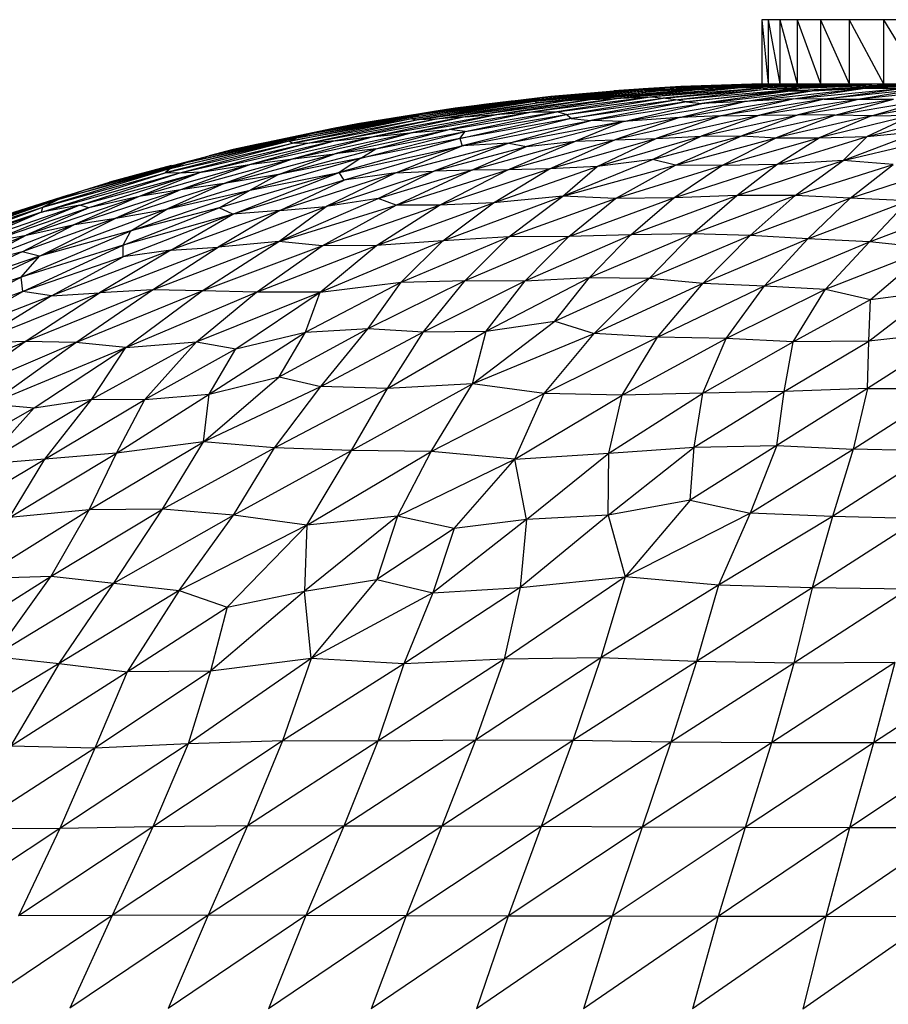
# Paper-space layout '_Posterior' of a CAD drawing. Header units: millimetres. Extents: x -187 to 213, y -209 to 424.
# Tile 18 of 26: x -36 to -8, y 118 to 149. Entities that reach past the tile are written whole.
import ezdxf

# ---------------------------------------------------------------- set-up
doc = ezdxf.new("R2010")
doc.units = ezdxf.units.MM

psp = doc.layouts.new('_Posterior')

# ---------------------------------------------------------------- linework, layer by layer
at = {"color": 7, "linetype": 'Continuous', "lineweight": 25}
for p, q in [((40.683, 148.513), (-12.3, 148.513)), ((-12.3, 148.513), (-12.109, 146.502)), ((-12.3, 148.513), (-12.3, 146.502)), ((-12.109, 148.513), (-11.739, 146.502)), ((-12.109, 148.513), (-12.109, 146.502)), ((-11.739, 148.513), (-11.739, 146.502)), ((-11.739, 148.513), (-11.19, 146.502)), ((-11.19, 148.513), (-11.19, 146.502)), ((-11.19, 148.513), (-10.457, 146.502)), ((-10.457, 148.513), (-9.557, 146.502)), ((-10.457, 148.513), (-10.457, 146.502)), ((-9.557, 148.513), (-9.557, 146.502)), ((-9.557, 148.513), (-8.485, 146.502)), ((-8.485, 148.513), (-8.485, 146.502)), ((-8.485, 148.513), (-7.261, 146.502)), ((-19.441, 145.976), (-15.069, 146.357)), ((-19.441, 145.976), (-16.05, 146.309)), ((-19.441, 146.008), (-16.05, 146.309)), ((-15.897, 146.28), (-19.414, 145.943)), ((-19.357, 145.906), (-15.546, 146.284)), ((-15.897, 146.28), (-19.357, 145.906)), ((-15.344, 146.371), (-19.277, 146.048)), ((-16.034, 146.338), (-19.277, 146.048)), ((-16.034, 146.338), (-18.93, 146.1)), ((-18.499, 145.962), (-14.116, 146.363)), ((-18.499, 145.962), (-15.546, 146.284)), ((-18.171, 146.18), (-16.377, 146.31)), ((-18.171, 146.18), (-16.95, 146.284)), ((-14.116, 146.363), (-17.625, 146.012)), ((-14.203, 146.324), (-17.625, 146.012)), ((-16.95, 146.284), (-14.852, 146.417)), ((-15.855, 146.354), (-16.95, 146.284)), ((-12.861, 146.379), (-16.729, 146.051)), ((-14.203, 146.324), (-16.729, 146.051)), ((-15.344, 146.371), (-16.05, 146.309)), ((-16.05, 146.309), (-15.069, 146.357)), ((-15.18, 146.396), (-16.034, 146.338)), ((-16.034, 146.338), (-15.344, 146.371)), ((-11.19, 146.502), (-15.897, 146.28)), ((-15.069, 146.357), (-15.897, 146.28)), ((-15.897, 146.28), (-15.546, 146.284)), ((-15.834, 146.355), (-15.855, 146.354)), ((-12.861, 146.379), (-15.733, 146.091)), ((-12.124, 146.378), (-15.733, 146.091)), ((-15.546, 146.284), (-14.116, 146.363)), ((-12.124, 146.378), (-15.401, 146.046)), ((-15.401, 146.046), (-12.258, 146.32)), ((-11.739, 146.502), (-15.344, 146.371)), ((-12.109, 146.502), (-15.344, 146.371)), ((-12.109, 146.502), (-15.18, 146.396)), ((-12.3, 146.502), (-15.18, 146.396)), ((-14.852, 146.417), (-15.18, 146.396)), ((-11.19, 146.502), (-15.069, 146.357)), ((-11.739, 146.502), (-15.069, 146.357)), ((-15.016, 145.995), (-11.06, 146.356)), ((-15.016, 145.995), (-12.258, 146.32)), ((-12.3, 146.502), (-14.852, 146.417)), ((-14.669, 145.936), (-11.06, 146.356)), ((-11.415, 146.272), (-14.669, 145.936)), ((-10.457, 146.502), (-14.203, 146.324)), ((-14.203, 146.324), (-12.861, 146.379)), ((-14.116, 146.363), (-14.203, 146.324)), ((-14.188, 145.879), (-10.728, 146.276)), ((-11.415, 146.272), (-14.188, 145.879)), ((-10.457, 146.502), (-14.116, 146.363)), ((-11.19, 146.502), (-14.116, 146.363)), ((-9.557, 146.502), (-12.861, 146.379)), ((-10.457, 146.502), (-12.861, 146.379)), ((-12.861, 146.379), (-12.124, 146.378)), ((-12.849, 145.942), (-9.065, 146.36)), ((-12.849, 145.942), (-10.728, 146.276)), ((-12.3, 146.502), (40.683, 146.502)), ((-8.485, 146.502), (-12.258, 146.32)), ((-12.124, 146.378), (-12.258, 146.32)), ((-12.258, 146.32), (-11.06, 146.356)), ((-8.485, 146.502), (-12.124, 146.378)), ((-9.557, 146.502), (-12.124, 146.378)), ((-7.261, 146.502), (-11.415, 146.272)), ((-11.06, 146.356), (-11.415, 146.272)), ((-11.415, 146.272), (-10.728, 146.276)), ((-11.319, 146.025), (-7.852, 146.367)), ((-11.319, 146.025), (-9.065, 146.36)), ((-7.261, 146.502), (-11.06, 146.356)), ((-8.485, 146.502), (-11.06, 146.356)), ((-7.261, 146.502), (-10.728, 146.276)), ((-10.728, 146.276), (-9.065, 146.36)), ((-10.343, 146.015), (-7.852, 146.367)), ((-7.425, 146.319), (-10.343, 146.015)), ((-5.925, 146.368), (-9.229, 146.018)), ((-7.425, 146.319), (-9.229, 146.018)), ((-5.88, 146.502), (-9.065, 146.36)), ((-7.261, 146.502), (-9.065, 146.36)), ((-9.065, 146.36), (-7.852, 146.367)), ((-23.294, 145.404), (-19.441, 145.976)), ((-19.414, 145.943), (-23.294, 145.404)), ((-23.244, 145.464), (-19.441, 146.008)), ((-23.244, 145.464), (-19.441, 145.976)), ((-19.414, 145.943), (-23.133, 145.367)), ((-19.277, 146.048), (-23.046, 145.535)), ((-23.046, 145.535), (-19.441, 146.008)), ((-18.93, 146.1), (-22.603, 145.629)), ((-19.277, 146.048), (-22.603, 145.629)), ((-22.573, 145.388), (-18.499, 145.962)), ((-18.93, 146.1), (-21.936, 145.74)), ((-17.625, 146.012), (-21.623, 145.464)), ((-21.623, 145.464), (-18.499, 145.962)), ((-21.032, 145.864), (-19.351, 146.05)), ((-21.032, 145.864), (-20.173, 145.963)), ((-16.729, 146.051), (-20.532, 145.552)), ((-17.625, 146.012), (-20.532, 145.552)), ((-20.173, 145.963), (-19.791, 146.001)), ((-15.733, 146.091), (-19.471, 145.62)), ((-16.729, 146.051), (-19.471, 145.62)), ((-19.277, 146.048), (-19.441, 146.008)), ((-19.441, 145.976), (-19.441, 146.008)), ((-19.414, 145.943), (-19.441, 145.976)), ((-19.414, 145.943), (-19.357, 145.906)), ((-18.499, 145.962), (-19.357, 145.906)), ((-18.93, 146.1), (-19.277, 146.048)), ((-18.93, 146.1), (-18.171, 146.18)), ((-15.733, 146.091), (-18.739, 145.623)), ((-18.739, 145.623), (-15.401, 146.046)), ((-17.625, 146.012), (-18.499, 145.962)), ((-18.445, 145.537), (-15.401, 146.046)), ((-18.445, 145.537), (-15.016, 145.995)), ((-18.296, 145.407), (-15.016, 145.995)), ((-14.669, 145.936), (-18.296, 145.407)), ((-14.669, 145.936), (-17.671, 145.344)), ((-17.625, 146.012), (-16.729, 146.051)), ((-16.729, 146.051), (-15.733, 146.091)), ((-16.645, 145.317), (-12.849, 145.942)), ((-15.733, 146.091), (-15.401, 146.046)), ((-15.016, 145.995), (-15.401, 146.046)), ((-14.669, 145.936), (-15.016, 145.995)), ((-14.894, 145.447), (-11.319, 146.025)), ((-14.894, 145.447), (-12.849, 145.942)), ((-14.669, 145.936), (-14.188, 145.879)), ((-12.849, 145.942), (-14.188, 145.879)), ((-13.589, 145.492), (-11.319, 146.025)), ((-10.343, 146.015), (-13.589, 145.492)), ((-11.319, 146.025), (-12.849, 145.942)), ((-9.229, 146.018), (-12.368, 145.513)), ((-10.343, 146.015), (-12.368, 145.513)), ((-10.343, 146.015), (-11.319, 146.025)), ((-9.229, 146.018), (-11.167, 145.521)), ((-11.167, 145.521), (-8.172, 146.017)), ((-10.343, 146.015), (-9.229, 146.018)), ((-10.003, 145.515), (-8.172, 146.017)), ((-10.003, 145.515), (-7.062, 146.015)), ((-9.229, 146.018), (-8.172, 146.017)), ((-5.971, 146.015), (-8.863, 145.497)), ((-8.863, 145.497), (-7.062, 146.015)), ((-22.603, 145.629), (-26.441, 144.944)), ((-22.603, 145.629), (-25.769, 145.098)), ((-21.936, 145.74), (-25.003, 145.247)), ((-19.471, 145.62), (-23.248, 144.973)), ((-23.133, 145.367), (-19.357, 145.906)), ((-22.603, 145.629), (-23.046, 145.535)), ((-21.936, 145.74), (-22.603, 145.629)), ((-22.573, 145.388), (-19.357, 145.906)), ((-22.123, 145.066), (-18.739, 145.623)), ((-19.471, 145.62), (-22.123, 145.066)), ((-21.936, 145.74), (-21.032, 145.864)), ((-21.619, 145.007), (-18.739, 145.623)), ((-20.532, 145.552), (-19.471, 145.62)), ((-19.471, 145.62), (-18.739, 145.623)), ((-18.445, 145.537), (-18.739, 145.623)), ((-17.671, 145.344), (-14.188, 145.879)), ((-16.645, 145.317), (-14.188, 145.879)), ((-27.135, 144.698), (-23.244, 145.464)), ((-23.294, 145.404), (-27.135, 144.698)), ((-23.294, 145.404), (-27.04, 144.636)), ((-27.04, 144.636), (-23.133, 145.367)), ((-26.906, 144.806), (-23.046, 145.535)), ((-26.906, 144.806), (-23.244, 145.464)), ((-26.616, 144.629), (-22.573, 145.388)), ((-26.616, 144.629), (-23.133, 145.367)), ((-26.441, 144.944), (-23.046, 145.535)), ((-21.623, 145.464), (-25.705, 144.712)), ((-25.705, 144.712), (-22.573, 145.388)), ((-25.003, 145.247), (-24.24, 145.373)), ((-20.532, 145.552), (-24.465, 144.851)), ((-21.623, 145.464), (-24.465, 144.851)), ((-24.24, 145.373), (-23.818, 145.437)), ((-23.294, 145.404), (-23.244, 145.464)), ((-23.294, 145.404), (-23.133, 145.367)), ((-20.532, 145.552), (-23.248, 144.973)), ((-23.244, 145.464), (-23.046, 145.535)), ((-22.573, 145.388), (-23.133, 145.367)), ((-21.623, 145.464), (-22.573, 145.388)), ((-21.787, 144.779), (-18.445, 145.537)), ((-18.296, 145.407), (-21.787, 144.779)), ((-18.296, 145.407), (-21.718, 144.548)), ((-21.718, 144.548), (-17.671, 145.344)), ((-21.623, 145.464), (-20.532, 145.552)), ((-21.619, 145.007), (-18.445, 145.537)), ((-20.246, 144.64), (-17.671, 145.344)), ((-16.645, 145.317), (-20.246, 144.64)), ((-16.645, 145.317), (-19.696, 144.53)), ((-18.296, 145.407), (-18.445, 145.537)), ((-18.296, 145.407), (-17.671, 145.344)), ((-14.894, 145.447), (-18.159, 144.704)), ((-16.645, 145.317), (-18.159, 144.704)), ((-16.645, 145.317), (-17.671, 145.344)), ((-13.589, 145.492), (-16.916, 144.745)), ((-14.894, 145.447), (-16.916, 144.745)), ((-14.894, 145.447), (-16.645, 145.317)), ((-12.368, 145.513), (-15.626, 144.783)), ((-13.589, 145.492), (-15.626, 144.783)), ((-13.589, 145.492), (-14.894, 145.447)), ((-14.207, 144.857), (-11.167, 145.521)), ((-12.368, 145.513), (-14.207, 144.857)), ((-13.589, 145.492), (-12.368, 145.513)), ((-11.167, 145.521), (-12.933, 144.865)), ((-10.003, 145.515), (-12.933, 144.865)), ((-12.368, 145.513), (-11.167, 145.521)), ((-10.003, 145.515), (-11.85, 144.806)), ((-8.863, 145.497), (-11.85, 144.806)), ((-10.003, 145.515), (-11.167, 145.521)), ((-7.573, 145.514), (-10.503, 144.804)), ((-8.863, 145.497), (-10.503, 144.804)), ((-8.863, 145.497), (-10.003, 145.515)), ((-8.992, 144.847), (-6.162, 145.564)), ((-7.573, 145.514), (-8.992, 144.847)), ((-8.863, 145.497), (-7.573, 145.514)), ((-25.769, 145.098), (-29.66, 144.243)), ((-25.769, 145.098), (-28.909, 144.434)), ((-25.769, 145.098), (-26.441, 144.944)), ((-25.003, 145.247), (-25.769, 145.098)), ((-25.712, 144.305), (-22.123, 145.066)), ((-24.892, 144.162), (-21.619, 145.007)), ((-24.423, 144.463), (-22.123, 145.066)), ((-24.423, 144.463), (-21.619, 145.007)), ((-23.248, 144.973), (-22.123, 145.066)), ((-21.619, 145.007), (-22.123, 145.066)), ((-21.787, 144.779), (-21.619, 145.007)), ((-9.748, 144.095), (-7.329, 145.008)), ((-8.992, 144.847), (-7.329, 145.008)), ((-27.135, 144.698), (-31.041, 143.703)), ((-30.87, 143.841), (-26.906, 144.806)), ((-27.135, 144.698), (-30.87, 143.841)), ((-30.37, 144.032), (-26.441, 144.944)), ((-30.37, 144.032), (-26.906, 144.806)), ((-25.705, 144.712), (-29.908, 143.726)), ((-29.66, 144.243), (-26.441, 144.944)), ((-24.465, 144.851), (-28.325, 143.977)), ((-25.705, 144.712), (-28.325, 143.977)), ((-27.647, 144.701), (-28.173, 144.593)), ((-27.135, 144.698), (-26.906, 144.806)), ((-27.135, 144.698), (-27.04, 144.636)), ((-23.248, 144.973), (-27.017, 144.143)), ((-24.465, 144.851), (-27.017, 144.143)), ((-26.906, 144.806), (-26.441, 144.944)), ((-25.705, 144.712), (-26.616, 144.629)), ((-23.248, 144.973), (-25.712, 144.305)), ((-25.705, 144.712), (-24.465, 144.851)), ((-21.787, 144.779), (-25.571, 143.718)), ((-21.787, 144.779), (-24.892, 144.162)), ((-24.465, 144.851), (-23.248, 144.973)), ((-21.787, 144.779), (-21.718, 144.548)), ((-21.425, 143.789), (-18.159, 144.704)), ((-20.284, 143.799), (-16.916, 144.745)), ((-20.284, 143.799), (-18.159, 144.704)), ((-19.696, 144.53), (-18.159, 144.704)), ((-18.968, 143.829), (-15.626, 144.783)), ((-18.968, 143.829), (-16.916, 144.745)), ((-18.159, 144.704), (-16.916, 144.745)), ((-17.472, 143.903), (-14.207, 144.857)), ((-17.472, 143.903), (-15.626, 144.783)), ((-16.916, 144.745), (-15.626, 144.783)), ((-15.737, 144.125), (-12.933, 144.865)), ((-15.737, 144.125), (-14.207, 144.857)), ((-15.626, 144.783), (-14.207, 144.857)), ((-15.012, 143.947), (-12.933, 144.865)), ((-15.012, 143.947), (-11.85, 144.806)), ((-14.207, 144.857), (-12.933, 144.865)), ((-13.559, 143.931), (-11.85, 144.806)), ((-13.559, 143.931), (-10.503, 144.804)), ((-12.933, 144.865), (-11.85, 144.806)), ((-11.85, 144.806), (-10.503, 144.804)), ((-11.838, 143.971), (-8.992, 144.847)), ((-11.838, 143.971), (-10.503, 144.804)), ((-10.503, 144.804), (-8.992, 144.847)), ((-9.748, 144.095), (-6.551, 144.851)), ((-9.748, 144.095), (-8.992, 144.847)), ((-31.041, 143.703), (-27.04, 144.636)), ((-30.606, 143.698), (-27.04, 144.636)), ((-30.606, 143.698), (-26.616, 144.629)), ((-29.908, 143.726), (-26.616, 144.629)), ((-28.909, 144.434), (-29.66, 144.243)), ((-28.173, 144.593), (-28.909, 144.434)), ((-27.482, 143.655), (-24.423, 144.463)), ((-26.616, 144.629), (-27.04, 144.636)), ((-24.423, 144.463), (-25.712, 144.305)), ((-25.571, 143.718), (-21.718, 144.548)), ((-21.718, 144.548), (-25.422, 143.47)), ((-24.892, 144.162), (-24.423, 144.463)), ((-20.246, 144.64), (-23.801, 143.701)), ((-23.801, 143.701), (-21.718, 144.548)), ((-20.246, 144.64), (-22.607, 143.762)), ((-22.607, 143.762), (-19.696, 144.53)), ((-20.246, 144.64), (-21.718, 144.548)), ((-21.425, 143.789), (-19.696, 144.53)), ((-20.246, 144.64), (-19.696, 144.53)), ((-33.59, 143.164), (-29.66, 144.243)), ((-32.785, 143.417), (-29.66, 144.243)), ((-27.017, 144.143), (-30.553, 143.172)), ((-30.37, 144.032), (-29.66, 144.243)), ((-29.184, 143.372), (-25.712, 144.305)), ((-27.017, 144.143), (-29.184, 143.372)), ((-24.892, 144.162), (-28.371, 143.157)), ((-28.325, 143.977), (-27.017, 144.143)), ((-27.482, 143.655), (-25.712, 144.305)), ((-24.892, 144.162), (-27.482, 143.655)), ((-27.017, 144.143), (-25.712, 144.305)), ((-24.892, 144.162), (-25.571, 143.718)), ((-18.556, 142.97), (-15.737, 144.125)), ((-15.737, 144.125), (-17.472, 143.903)), ((-15.012, 143.947), (-15.737, 144.125)), ((-13.086, 142.994), (-9.748, 144.095)), ((-9.748, 144.095), (-11.838, 143.971)), ((-11.258, 142.994), (-9.748, 144.095)), ((-8.18, 143.97), (-9.748, 144.095)), ((-30.87, 143.841), (-34.879, 142.622)), ((-34.372, 142.875), (-30.37, 144.032)), ((-30.87, 143.841), (-34.372, 142.875)), ((-33.59, 143.164), (-30.37, 144.032)), ((-30.839, 143.931), (-32.018, 143.624)), ((-28.325, 143.977), (-31.858, 142.967)), ((-30.87, 143.841), (-31.041, 143.703)), ((-30.87, 143.841), (-30.37, 144.032)), ((-28.325, 143.977), (-30.553, 143.172)), ((-29.908, 143.726), (-28.325, 143.977)), ((-25.987, 142.65), (-22.607, 143.762)), ((-24.354, 142.897), (-21.425, 143.789)), ((-24.354, 142.897), (-22.607, 143.762)), ((-23.801, 143.701), (-22.607, 143.762)), ((-23.782, 142.691), (-20.284, 143.799)), ((-23.782, 142.691), (-21.425, 143.789)), ((-21.425, 143.789), (-22.607, 143.762)), ((-22.428, 142.688), (-18.968, 143.829)), ((-22.428, 142.688), (-20.284, 143.799)), ((-20.284, 143.799), (-21.425, 143.789)), ((-20.734, 142.765), (-17.472, 143.903)), ((-20.734, 142.765), (-18.968, 143.829)), ((-18.968, 143.829), (-20.284, 143.799)), ((-17.472, 143.903), (-18.968, 143.829)), ((-18.556, 142.97), (-15.012, 143.947)), ((-18.556, 142.97), (-17.472, 143.903)), ((-16.9, 142.894), (-15.012, 143.947)), ((-16.9, 142.894), (-13.559, 143.931)), ((-15.062, 142.921), (-11.838, 143.971)), ((-15.062, 142.921), (-13.559, 143.931)), ((-13.559, 143.931), (-15.012, 143.947)), ((-11.838, 143.971), (-13.559, 143.931)), ((-13.086, 142.994), (-11.838, 143.971)), ((-11.258, 142.994), (-8.18, 143.97)), ((-9.526, 142.905), (-8.18, 143.97)), ((-9.526, 142.905), (-6.505, 143.904)), ((-34.921, 142.469), (-31.041, 143.703)), ((-34.921, 142.469), (-30.606, 143.698)), ((-34.879, 142.622), (-31.041, 143.703)), ((-33.715, 142.688), (-29.908, 143.726)), ((-33.715, 142.688), (-30.606, 143.698)), ((-29.908, 143.726), (-33.441, 142.607)), ((-32.018, 143.624), (-32.785, 143.417)), ((-29.908, 143.726), (-31.858, 142.967)), ((-30.606, 143.698), (-31.041, 143.703)), ((-27.482, 143.655), (-30.992, 142.563)), ((-29.908, 143.726), (-30.606, 143.698)), ((-25.571, 143.718), (-29.34, 142.603)), ((-27.482, 143.655), (-29.184, 143.372)), ((-28.913, 142.412), (-25.571, 143.718)), ((-25.422, 143.47), (-28.913, 142.412)), ((-28.371, 143.157), (-25.571, 143.718)), ((-27.482, 143.655), (-28.371, 143.157)), ((-23.801, 143.701), (-27.44, 142.523)), ((-27.44, 142.523), (-25.422, 143.47)), ((-23.801, 143.701), (-25.987, 142.65)), ((-25.422, 143.47), (-25.571, 143.718)), ((-23.801, 143.701), (-25.422, 143.47)), ((-37.58, 141.836), (-33.59, 143.164)), ((-36.653, 142.188), (-33.59, 143.164)), ((-34.372, 142.875), (-33.59, 143.164)), ((-30.553, 143.172), (-33.891, 142.079)), ((-33.59, 143.164), (-32.785, 143.417)), ((-29.184, 143.372), (-32.586, 142.278)), ((-30.553, 143.172), (-32.586, 142.278)), ((-32.121, 141.884), (-28.371, 143.157)), ((-30.553, 143.172), (-31.858, 142.967)), ((-29.184, 143.372), (-30.992, 142.563)), ((-30.992, 142.563), (-28.371, 143.157)), ((-29.184, 143.372), (-30.553, 143.172)), ((-29.34, 142.603), (-28.371, 143.157)), ((-34.372, 142.875), (-38.465, 141.442)), ((-34.372, 142.875), (-37.58, 141.836)), ((-35.791, 142.468), (-34.072, 143.01)), ((-31.858, 142.967), (-35.402, 141.748)), ((-34.372, 142.875), (-34.879, 142.622)), ((-31.858, 142.967), (-33.891, 142.079)), ((-31.858, 142.967), (-33.441, 142.607)), ((-27.471, 141.552), (-24.354, 142.897)), ((-24.354, 142.897), (-25.987, 142.65)), ((-23.782, 142.691), (-24.354, 142.897)), ((-22.317, 141.573), (-18.556, 142.97)), ((-18.556, 142.97), (-20.734, 142.765)), ((-20.246, 141.7), (-18.556, 142.97)), ((-20.246, 141.7), (-16.9, 142.894)), ((-16.9, 142.894), (-18.556, 142.97)), ((-18.369, 141.703), (-15.062, 142.921)), ((-18.369, 141.703), (-16.9, 142.894)), ((-15.062, 142.921), (-16.9, 142.894)), ((-16.42, 141.754), (-13.086, 142.994)), ((-16.42, 141.754), (-15.062, 142.921)), ((-13.086, 142.994), (-15.062, 142.921)), ((-14.486, 141.787), (-11.258, 142.994)), ((-14.486, 141.787), (-13.086, 142.994)), ((-11.258, 142.994), (-13.086, 142.994)), ((-12.666, 141.733), (-11.258, 142.994)), ((-12.666, 141.733), (-9.526, 142.905)), ((-9.526, 142.905), (-11.258, 142.994)), ((-10.858, 141.632), (-9.526, 142.905)), ((-7.707, 142.822), (-9.526, 142.905)), ((-38.964, 141.124), (-34.879, 142.622)), ((-38.465, 141.442), (-34.879, 142.622)), ((-33.715, 142.688), (-37.313, 141.45)), ((-33.715, 142.688), (-36.527, 141.546)), ((-33.441, 142.607), (-36.527, 141.546)), ((-33.441, 142.607), (-35.402, 141.748)), ((-30.992, 142.563), (-34.986, 141.093)), ((-33.715, 142.688), (-34.921, 142.469)), ((-34.921, 142.469), (-34.879, 142.622)), ((-33.441, 142.607), (-33.715, 142.688)), ((-32.586, 142.278), (-30.992, 142.563)), ((-32.361, 141.432), (-29.34, 142.603)), ((-29.34, 142.603), (-32.121, 141.884)), ((-32.121, 141.884), (-30.992, 142.563)), ((-27.44, 142.523), (-30.862, 141.278)), ((-29.371, 141.372), (-25.987, 142.65)), ((-27.44, 142.523), (-29.371, 141.372)), ((-28.913, 142.412), (-29.34, 142.603)), ((-27.44, 142.523), (-28.913, 142.412)), ((-27.471, 141.552), (-23.782, 142.691)), ((-27.471, 141.552), (-25.987, 142.65)), ((-27.44, 142.523), (-25.987, 142.65)), ((-26.113, 141.414), (-23.782, 142.691)), ((-26.113, 141.414), (-22.428, 142.688)), ((-24.4, 141.419), (-20.734, 142.765)), ((-24.4, 141.419), (-22.428, 142.688)), ((-22.428, 142.688), (-23.782, 142.691)), ((-20.734, 142.765), (-22.428, 142.688)), ((-22.317, 141.573), (-20.734, 142.765)), ((-10.858, 141.632), (-7.707, 142.822)), ((-8.924, 141.541), (-7.707, 142.822)), ((-8.924, 141.541), (-5.788, 142.724)), ((-34.921, 142.469), (-38.964, 141.124)), ((-34.921, 142.469), (-38.648, 141.085)), ((-34.921, 142.469), (-37.313, 141.45)), ((-32.586, 142.278), (-35.531, 141.222)), ((-34.986, 141.093), (-32.586, 142.278)), ((-33.891, 142.079), (-32.586, 142.278)), ((-28.913, 142.412), (-32.361, 141.432)), ((-28.913, 142.412), (-32.357, 141.071)), ((-30.862, 141.278), (-28.913, 142.412)), ((-33.891, 142.079), (-37.21, 140.793)), ((-35.531, 141.222), (-33.891, 142.079)), ((-35.402, 141.748), (-33.891, 142.079)), ((-38.602, 140.483), (-35.402, 141.748)), ((-37.21, 140.793), (-35.402, 141.748)), ((-36.527, 141.546), (-35.402, 141.748)), ((-35.566, 140.434), (-32.121, 141.884)), ((-32.121, 141.884), (-34.986, 141.093)), ((-32.361, 141.432), (-32.121, 141.884)), ((-23.629, 140.268), (-20.246, 141.7)), ((-20.246, 141.7), (-22.317, 141.573)), ((-21.619, 140.322), (-18.369, 141.703)), ((-21.619, 140.322), (-20.246, 141.7)), ((-18.369, 141.703), (-20.246, 141.7)), ((-19.731, 140.316), (-16.42, 141.754)), ((-19.731, 140.316), (-18.369, 141.703)), ((-16.42, 141.754), (-18.369, 141.703)), ((-17.72, 140.42), (-14.486, 141.787)), ((-17.72, 140.42), (-16.42, 141.754)), ((-14.486, 141.787), (-16.42, 141.754)), ((-15.832, 140.398), (-14.486, 141.787)), ((-15.832, 140.398), (-12.666, 141.733)), ((-12.666, 141.733), (-14.486, 141.787)), ((-14.142, 140.24), (-12.666, 141.733)), ((-14.142, 140.24), (-10.858, 141.632)), ((-10.858, 141.632), (-12.666, 141.733)), ((-12.22, 140.156), (-10.858, 141.632)), ((-8.924, 141.541), (-10.858, 141.632)), ((-32.361, 141.432), (-35.566, 140.434)), ((-35.505, 139.984), (-32.361, 141.432)), ((-30.862, 141.278), (-34.608, 139.842)), ((-33.097, 139.94), (-29.371, 141.372)), ((-30.862, 141.278), (-33.097, 139.94)), ((-32.357, 141.071), (-32.361, 141.432)), ((-30.862, 141.278), (-32.357, 141.071)), ((-31.438, 140.027), (-27.471, 141.552)), ((-31.438, 140.027), (-29.371, 141.372)), ((-30.862, 141.278), (-29.371, 141.372)), ((-29.882, 139.996), (-27.471, 141.552)), ((-29.882, 139.996), (-26.113, 141.414)), ((-27.471, 141.552), (-29.371, 141.372)), ((-28.169, 139.959), (-24.4, 141.419)), ((-28.169, 139.959), (-26.113, 141.414)), ((-26.113, 141.414), (-27.471, 141.552)), ((-26.17, 139.955), (-22.317, 141.573)), ((-26.17, 139.955), (-24.4, 141.419)), ((-24.4, 141.419), (-26.113, 141.414)), ((-22.317, 141.573), (-24.4, 141.419)), ((-23.629, 140.268), (-22.317, 141.573)), ((-12.22, 140.156), (-8.924, 141.541)), ((-10.301, 140.056), (-8.924, 141.541)), ((-10.301, 140.056), (-7.02, 141.332)), ((-7.02, 141.332), (-8.924, 141.541)), ((-8.889, 139.73), (-7.02, 141.332)), ((-38.789, 139.318), (-34.986, 141.093)), ((-35.531, 141.222), (-38.4, 139.92)), ((-34.986, 141.093), (-38.4, 139.92)), ((-35.531, 141.222), (-37.21, 140.793)), ((-35.566, 140.434), (-34.986, 141.093)), ((-34.986, 141.093), (-35.531, 141.222)), ((-32.357, 141.071), (-35.505, 139.984)), ((-34.608, 139.842), (-32.357, 141.071)), ((-38.854, 138.758), (-35.566, 140.434)), ((-35.566, 140.434), (-38.789, 139.318)), ((-35.505, 139.984), (-35.566, 140.434)), ((-20.955, 138.729), (-17.72, 140.42)), ((-19.731, 140.316), (-17.72, 140.42)), ((-18.8, 139.044), (-17.72, 140.42)), ((-18.8, 139.044), (-15.832, 140.398)), ((-17.72, 140.42), (-15.832, 140.398)), ((-17.564, 138.657), (-15.832, 140.398)), ((-15.832, 140.398), (-14.142, 140.24)), ((-26.628, 138.702), (-23.629, 140.268)), ((-26.17, 139.955), (-23.629, 140.268)), ((-24.663, 138.819), (-21.619, 140.322)), ((-24.663, 138.819), (-23.629, 140.268)), ((-23.629, 140.268), (-21.619, 140.322)), ((-22.927, 138.717), (-21.619, 140.322)), ((-22.927, 138.717), (-19.731, 140.316)), ((-21.619, 140.322), (-19.731, 140.316)), ((-20.955, 138.729), (-19.731, 140.316)), ((-17.564, 138.657), (-14.142, 140.24)), ((-15.58, 138.544), (-14.142, 140.24)), ((-15.58, 138.544), (-12.22, 140.156)), ((-14.142, 140.24), (-12.22, 140.156)), ((-13.421, 138.5), (-12.22, 140.156)), ((-13.421, 138.5), (-10.301, 140.056)), ((-12.22, 140.156), (-10.301, 140.056)), ((-11.319, 138.398), (-10.301, 140.056)), ((-10.301, 140.056), (-8.889, 139.73)), ((-35.505, 139.984), (-38.854, 138.758)), ((-38.27, 138.426), (-35.505, 139.984)), ((-34.608, 139.842), (-38.27, 138.426)), ((-37.034, 138.356), (-33.097, 139.94)), ((-34.608, 139.842), (-37.034, 138.356)), ((-34.608, 139.842), (-35.505, 139.984)), ((-35.432, 138.41), (-31.438, 140.027)), ((-35.432, 138.41), (-33.097, 139.94)), ((-34.608, 139.842), (-33.097, 139.94)), ((-33.845, 138.377), (-31.438, 140.027)), ((-33.845, 138.377), (-29.882, 139.996)), ((-31.438, 140.027), (-33.097, 139.94)), ((-32.27, 138.219), (-29.882, 139.996)), ((-32.27, 138.219), (-28.169, 139.959)), ((-29.882, 139.996), (-31.438, 140.027)), ((-30.057, 138.397), (-28.169, 139.959)), ((-30.057, 138.397), (-26.17, 139.955)), ((-28.169, 139.959), (-29.882, 139.996)), ((-28.817, 138.174), (-26.17, 139.955)), ((-26.17, 139.955), (-28.169, 139.959)), ((-26.628, 138.702), (-26.17, 139.955)), ((-8.943, 138.424), (-6.921, 139.984)), ((-8.889, 139.73), (-6.921, 139.984)), ((-11.319, 138.398), (-8.889, 139.73)), ((-8.943, 138.424), (-8.889, 139.73)), ((-27.459, 137.303), (-24.663, 138.819)), ((-26.628, 138.702), (-24.663, 138.819)), ((-26.147, 136.995), (-24.663, 138.819)), ((-24.663, 138.819), (-22.927, 138.717)), ((-21.386, 137.082), (-18.8, 139.044)), ((-20.955, 138.729), (-18.8, 139.044)), ((-18.8, 139.044), (-17.564, 138.657)), ((-29.66, 136.757), (-26.628, 138.702)), ((-28.817, 138.174), (-26.628, 138.702)), ((-27.459, 137.303), (-26.628, 138.702)), ((-26.147, 136.995), (-22.927, 138.717)), ((-24.06, 136.933), (-20.955, 138.729)), ((-24.06, 136.933), (-22.927, 138.717)), ((-22.927, 138.717), (-20.955, 138.729)), ((-21.386, 137.082), (-20.955, 138.729)), ((-21.386, 137.082), (-17.564, 138.657)), ((-19.14, 136.775), (-17.564, 138.657)), ((-19.14, 136.775), (-15.58, 138.544)), ((-15.58, 138.544), (-17.564, 138.657)), ((-16.69, 136.728), (-15.58, 138.544)), ((-16.69, 136.728), (-13.421, 138.5)), ((-13.421, 138.5), (-15.58, 138.544)), ((-14.154, 136.792), (-13.421, 138.5)), ((-11.319, 138.398), (-13.421, 138.5)), ((-6.189, 138.728), (-8.981, 136.929)), ((-6.189, 138.728), (-8.943, 138.424)), ((-39.483, 136.662), (-35.432, 138.41)), ((-37.904, 136.645), (-35.432, 138.41)), ((-37.904, 136.645), (-33.845, 138.377)), ((-35.432, 138.41), (-37.034, 138.356)), ((-36.538, 136.449), (-33.845, 138.377)), ((-36.538, 136.449), (-32.27, 138.219)), ((-33.845, 138.377), (-35.432, 138.41)), ((-35.157, 136.322), (-32.27, 138.219)), ((-32.27, 138.219), (-33.845, 138.377)), ((-33.342, 136.602), (-30.057, 138.397)), ((-33.342, 136.602), (-32.27, 138.219)), ((-32.27, 138.219), (-30.057, 138.397)), ((-31.675, 136.586), (-30.057, 138.397)), ((-30.057, 138.397), (-28.817, 138.174)), ((-14.154, 136.792), (-11.319, 138.398)), ((-11.605, 136.843), (-8.943, 138.424)), ((-11.605, 136.843), (-11.319, 138.398)), ((-8.943, 138.424), (-11.319, 138.398)), ((-8.981, 136.929), (-8.943, 138.424)), ((-31.675, 136.586), (-28.817, 138.174)), ((-29.66, 136.757), (-28.817, 138.174)), ((-29.84, 135.262), (-27.459, 137.303)), ((-29.66, 136.757), (-27.459, 137.303)), ((-27.459, 137.303), (-26.147, 136.995)), ((-29.84, 135.262), (-26.147, 136.995)), ((-27.608, 135.071), (-26.147, 136.995)), ((-24.06, 136.933), (-26.147, 136.995)), ((-25.19, 134.989), (-21.386, 137.082)), ((-21.386, 137.082), (-24.06, 136.933)), ((-22.683, 134.954), (-21.386, 137.082)), ((-19.14, 136.775), (-21.386, 137.082)), ((-32.571, 134.899), (-29.66, 136.757)), ((-31.675, 136.586), (-29.66, 136.757)), ((-29.84, 135.262), (-29.66, 136.757)), ((-27.608, 135.071), (-24.06, 136.933)), ((-25.19, 134.989), (-24.06, 136.933)), ((-22.683, 134.954), (-19.14, 136.775)), ((-20.059, 134.718), (-19.14, 136.775)), ((-20.059, 134.718), (-16.69, 136.728)), ((-16.69, 136.728), (-19.14, 136.775)), ((-17.11, 134.905), (-14.154, 136.792)), ((-17.11, 134.905), (-16.69, 136.728)), ((-14.154, 136.792), (-16.69, 136.728)), ((-14.428, 135.093), (-11.605, 136.843)), ((-14.428, 135.093), (-14.154, 136.792)), ((-11.605, 136.843), (-14.154, 136.792)), ((-8.981, 136.929), (-11.831, 135.149)), ((-11.831, 135.149), (-11.605, 136.843)), ((-8.981, 136.929), (-11.605, 136.843)), ((-9.439, 135.034), (-6.459, 136.935)), ((-8.981, 136.929), (-9.439, 135.034)), ((-8.981, 136.929), (-6.459, 136.935)), ((-36.756, 134.548), (-33.342, 136.602)), ((-36.538, 136.449), (-35.157, 136.322)), ((-35.157, 136.322), (-33.342, 136.602)), ((-34.814, 134.712), (-33.342, 136.602)), ((-34.814, 134.712), (-31.675, 136.586)), ((-33.342, 136.602), (-31.675, 136.586)), ((-32.571, 134.899), (-31.675, 136.586)), ((-37.793, 134.829), (-35.157, 136.322)), ((-36.756, 134.548), (-35.157, 136.322)), ((-33.429, 133.126), (-29.84, 135.262)), ((-29.84, 135.262), (-32.571, 134.899)), ((-31.121, 133.148), (-29.84, 135.262)), ((-27.608, 135.071), (-29.84, 135.262)), ((-11.831, 135.149), (-14.558, 133.423)), ((-14.428, 135.093), (-11.831, 135.149)), ((-11.831, 135.149), (-12.67, 133.022)), ((-11.831, 135.149), (-9.439, 135.034)), ((-35.928, 132.88), (-32.571, 134.899)), ((-32.571, 134.899), (-34.814, 134.712)), ((-33.429, 133.126), (-32.571, 134.899)), ((-31.121, 133.148), (-27.608, 135.071)), ((-28.894, 132.96), (-27.608, 135.071)), ((-28.894, 132.96), (-25.19, 134.989)), ((-25.19, 134.989), (-27.608, 135.071)), ((-26.593, 132.647), (-25.19, 134.989)), ((-26.593, 132.647), (-22.683, 134.954)), ((-22.683, 134.954), (-25.19, 134.989)), ((-23.744, 132.928), (-22.683, 134.954)), ((-20.059, 134.718), (-22.683, 134.954)), ((-20.059, 134.718), (-17.11, 134.905)), ((-19.689, 132.821), (-17.11, 134.905)), ((-17.129, 132.961), (-14.428, 135.093)), ((-17.129, 132.961), (-17.11, 134.905)), ((-17.11, 134.905), (-14.428, 135.093)), ((-14.558, 133.423), (-14.428, 135.093)), ((-12.67, 133.022), (-9.439, 135.034)), ((-9.439, 135.034), (-10.087, 132.92)), ((-6.891, 134.971), (-10.087, 132.92)), ((-6.891, 134.971), (-9.439, 135.034)), ((-38.381, 132.593), (-34.814, 134.712)), ((-34.814, 134.712), (-36.756, 134.548)), ((-35.928, 132.88), (-34.814, 134.712)), ((-23.744, 132.928), (-20.059, 134.718)), ((-21.97, 132.535), (-20.059, 134.718)), ((-19.689, 132.821), (-20.059, 134.718)), ((-14.558, 133.423), (-17.129, 132.961)), ((-14.558, 133.423), (-16.591, 131.02)), ((-14.558, 133.423), (-12.67, 133.022)), ((-36.874, 130.973), (-33.429, 133.126)), ((-33.429, 133.126), (-35.928, 132.88)), ((-34.616, 131.041), (-31.121, 133.148)), ((-34.616, 131.041), (-33.429, 133.126)), ((-31.121, 133.148), (-33.429, 133.126)), ((-32.655, 130.822), (-31.121, 133.148)), ((-32.655, 130.822), (-28.894, 132.96)), ((-28.894, 132.96), (-31.121, 133.148)), ((-30.599, 130.595), (-28.894, 132.96)), ((-26.593, 132.647), (-28.894, 132.96)), ((-17.129, 132.961), (-19.895, 130.688)), ((-17.129, 132.961), (-19.689, 132.821)), ((-17.129, 132.961), (-16.591, 131.02)), ((-16.591, 131.02), (-12.67, 133.022)), ((-12.67, 133.022), (-13.669, 130.76)), ((-10.087, 132.92), (-12.67, 133.022)), ((-26.593, 132.647), (-30.599, 130.595)), ((-26.593, 132.647), (-29.092, 130.073)), ((-23.744, 132.928), (-26.662, 130.573)), ((-26.593, 132.647), (-26.662, 130.573)), ((-23.744, 132.928), (-26.593, 132.647)), ((-23.744, 132.928), (-24.396, 130.937)), ((-21.97, 132.535), (-23.744, 132.928)), ((-19.689, 132.821), (-22.638, 130.522)), ((-19.689, 132.821), (-21.97, 132.535)), ((-19.689, 132.821), (-19.895, 130.688)), ((-10.087, 132.92), (-13.669, 130.76)), ((-10.087, 132.92), (-10.72, 130.674)), ((-7.348, 132.848), (-10.72, 130.674)), ((-7.348, 132.848), (-10.087, 132.92)), ((-21.97, 132.535), (-24.396, 130.937)), ((-21.97, 132.535), (-22.638, 130.522)), ((-37.809, 129.025), (-34.616, 131.041)), ((-36.874, 130.973), (-34.616, 131.041)), ((-36.439, 128.52), (-34.616, 131.041)), ((-36.439, 128.52), (-32.655, 130.822)), ((-34.616, 131.041), (-32.655, 130.822)), ((-34.368, 128.301), (-32.655, 130.822)), ((-32.655, 130.822), (-30.599, 130.595)), ((-26.662, 130.573), (-24.396, 130.937)), ((-24.396, 130.937), (-26.46, 128.458)), ((-24.396, 130.937), (-22.638, 130.522)), ((-16.591, 131.02), (-20.395, 128.44)), ((-19.895, 130.688), (-16.591, 131.02)), ((-16.591, 131.02), (-17.358, 128.478)), ((-13.669, 130.76), (-16.591, 131.02)), ((-30.599, 130.595), (-34.368, 128.301)), ((-30.599, 130.595), (-32.235, 128.035)), ((-30.599, 130.595), (-29.092, 130.073)), ((-26.662, 130.573), (-29.611, 128.058)), ((-29.092, 130.073), (-26.662, 130.573)), ((-26.46, 128.458), (-26.662, 130.573)), ((-22.638, 130.522), (-26.46, 128.458)), ((-19.895, 130.688), (-23.545, 128.287)), ((-22.638, 130.522), (-23.545, 128.287)), ((-22.638, 130.522), (-19.895, 130.688)), ((-19.895, 130.688), (-20.395, 128.44)), ((-13.669, 130.76), (-17.358, 128.478)), ((-13.669, 130.76), (-14.36, 128.365)), ((-10.72, 130.674), (-14.36, 128.365)), ((-10.72, 130.674), (-13.669, 130.76)), ((-10.72, 130.674), (-11.296, 128.311)), ((-7.714, 130.634), (-11.296, 128.311)), ((-7.714, 130.634), (-10.72, 130.674)), ((-32.235, 128.035), (-29.092, 130.073)), ((-29.092, 130.073), (-29.611, 128.058)), ((-34.368, 128.301), (-38.335, 125.897)), ((-36.439, 128.52), (-34.368, 128.301)), ((-34.368, 128.301), (-35.901, 125.707)), ((-34.368, 128.301), (-32.235, 128.035)), ((-26.46, 128.458), (-30.313, 125.774)), ((-26.46, 128.458), (-29.611, 128.058)), ((-26.46, 128.458), (-27.36, 125.87)), ((-23.545, 128.287), (-26.46, 128.458)), ((-20.395, 128.44), (-24.358, 125.857)), ((-20.395, 128.44), (-23.545, 128.287)), ((-17.358, 128.478), (-21.295, 125.896)), ((-20.395, 128.44), (-21.295, 125.896)), ((-17.358, 128.478), (-20.395, 128.44)), ((-17.358, 128.478), (-18.239, 125.882)), ((-14.36, 128.365), (-18.239, 125.882)), ((-14.36, 128.365), (-17.358, 128.478)), ((-14.36, 128.365), (-15.157, 125.83)), ((-11.296, 128.311), (-15.157, 125.83)), ((-11.296, 128.311), (-14.36, 128.365)), ((-8.13, 128.327), (-12.002, 125.808)), ((-11.296, 128.311), (-12.002, 125.808)), ((-8.13, 128.327), (-11.296, 128.311)), ((-4.926, 128.363), (-8.794, 125.81)), ((-8.13, 128.327), (-8.794, 125.81)), ((-35.901, 125.707), (-32.235, 128.035)), ((-29.611, 128.058), (-33.25, 125.644)), ((-32.235, 128.035), (-33.25, 125.644)), ((-29.611, 128.058), (-32.235, 128.035)), ((-29.611, 128.058), (-30.313, 125.774)), ((-23.545, 128.287), (-27.36, 125.87)), ((-23.545, 128.287), (-24.358, 125.857)), ((-27.36, 125.87), (-31.427, 123.17)), ((-27.36, 125.87), (-30.313, 125.774)), ((-27.36, 125.87), (-28.455, 123.2)), ((-24.358, 125.857), (-28.455, 123.2)), ((-24.358, 125.857), (-27.36, 125.87)), ((-21.295, 125.896), (-25.43, 123.197)), ((-24.358, 125.857), (-25.43, 123.197)), ((-21.295, 125.896), (-24.358, 125.857)), ((-21.295, 125.896), (-22.351, 123.197)), ((-18.239, 125.882), (-22.351, 123.197)), ((-18.239, 125.882), (-21.295, 125.896)), ((-18.239, 125.882), (-19.235, 123.182)), ((-15.157, 125.83), (-19.235, 123.182)), ((-15.157, 125.83), (-18.239, 125.882)), ((-15.157, 125.83), (-16.061, 123.159)), ((-12.002, 125.808), (-15.157, 125.83)), ((-33.25, 125.644), (-37.179, 123.105)), ((-33.25, 125.644), (-35.901, 125.707)), ((-30.313, 125.774), (-34.349, 123.115)), ((-33.25, 125.644), (-34.349, 123.115)), ((-30.313, 125.774), (-33.25, 125.644)), ((-30.313, 125.774), (-31.427, 123.17)), ((-12.002, 125.808), (-16.061, 123.159)), ((-8.794, 125.81), (-12.83, 123.147)), ((-12.002, 125.808), (-12.83, 123.147)), ((-8.794, 125.81), (-12.002, 125.808)), ((-8.794, 125.81), (-9.549, 123.142)), ((-5.555, 125.808), (-9.549, 123.142)), ((-5.555, 125.808), (-8.794, 125.81)), ((-34.349, 123.115), (-38.518, 120.371)), ((-34.349, 123.115), (-37.179, 123.105)), ((-31.427, 123.17), (-35.65, 120.375)), ((-34.349, 123.115), (-35.65, 120.375)), ((-31.427, 123.17), (-34.349, 123.115)), ((-28.455, 123.2), (-32.705, 120.39)), ((-31.427, 123.17), (-32.705, 120.39)), ((-28.455, 123.2), (-31.427, 123.17)), ((-28.455, 123.2), (-29.691, 120.393)), ((-25.43, 123.197), (-29.691, 120.393)), ((-25.43, 123.197), (-28.455, 123.2)), ((-22.351, 123.197), (-26.62, 120.385)), ((-25.43, 123.197), (-26.62, 120.385)), ((-22.351, 123.197), (-25.43, 123.197)), ((-22.351, 123.197), (-23.473, 120.379)), ((-19.235, 123.182), (-23.473, 120.379)), ((-19.235, 123.182), (-22.351, 123.197)), ((-19.235, 123.182), (-20.269, 120.37)), ((-16.061, 123.159), (-20.269, 120.37)), ((-16.061, 123.159), (-19.235, 123.182)), ((-16.061, 123.159), (-16.999, 120.363)), ((-12.83, 123.147), (-16.999, 120.363)), ((-12.83, 123.147), (-16.061, 123.159)), ((-12.83, 123.147), (-13.677, 120.356)), ((-9.549, 123.142), (-13.677, 120.356)), ((-9.549, 123.142), (-12.83, 123.147)), ((-9.549, 123.142), (-10.297, 120.352)), ((-6.227, 123.131), (-10.297, 120.352)), ((-6.227, 123.131), (-9.549, 123.142)), ((-32.705, 120.39), (-37.027, 117.474)), ((-32.705, 120.39), (-35.65, 120.375)), ((-29.691, 120.393), (-34.028, 117.473)), ((-32.705, 120.39), (-34.028, 117.473)), ((-29.691, 120.393), (-32.705, 120.39)), ((-29.691, 120.393), (-30.95, 117.469)), ((-26.62, 120.385), (-30.95, 117.469)), ((-26.62, 120.385), (-29.691, 120.393)), ((-26.62, 120.385), (-27.799, 117.462)), ((-23.473, 120.379), (-27.799, 117.462)), ((-23.473, 120.379), (-26.62, 120.385)), ((-23.473, 120.379), (-24.568, 117.459)), ((-20.269, 120.37), (-24.568, 117.459)), ((-20.269, 120.37), (-23.473, 120.379)), ((-20.269, 120.37), (-21.268, 117.456)), ((-16.999, 120.363), (-21.268, 117.456)), ((-16.999, 120.363), (-20.269, 120.37)), ((-16.999, 120.363), (-17.904, 117.454)), ((-13.677, 120.356), (-17.904, 117.454)), ((-13.677, 120.356), (-16.999, 120.363)), ((-13.677, 120.356), (-14.486, 117.453)), ((-10.297, 120.352), (-14.486, 117.453)), ((-10.297, 120.352), (-13.677, 120.356)), ((-10.297, 120.352), (-11.014, 117.45)), ((-6.879, 120.341), (-11.014, 117.45)), ((-6.879, 120.341), (-10.297, 120.352))]:
    psp.add_line(p, q, dxfattribs=at)

doc.saveas('drawing.dxf')
